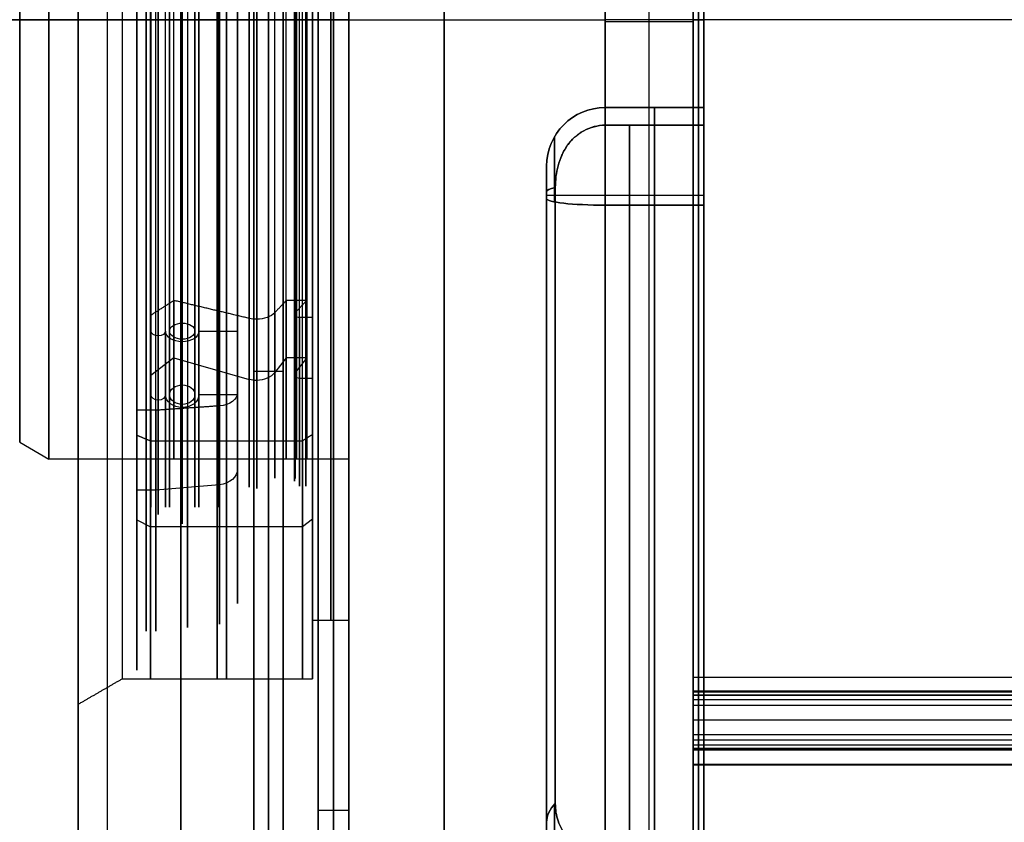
# Model space of a CAD drawing. Header units: millimetres. Extents: x -105 to 152, y -114 to 65.
# Tile 78 of 256: x -50 to -16, y -27 to 0. Entities that reach past the tile are written whole.
import ezdxf

# ---------------------------------------------------------------- set-up
doc = ezdxf.new("R2010")
doc.units = ezdxf.units.MM
doc.layers.add('Layer 01', color=18, linetype='Continuous', true_color=0x000000)

# ---------------------------------------------------------------- blocks, each defined once
blk = doc.blocks.new('Block 02')
at = {"layer": 'Layer 01'}
for p, q in [((-41.424, 55, 64.5), (-41.424, -31, 64.5)), ((-35.424, 55, 65), (-35.424, -31.5, 65)), ((-35.424, -55, -65), (-35.424, 31.5, -65)), ((-41.424, -55, -64.5), (-41.424, 31, -64.5)), ((-49.924, 0, 14.423), (-49.924, 0, 14.3)), ((-49.924, 0, -14.3), (-49.924, 0, -14.423)), ((-47.924, 0, -54), (-46.924, 0, -55)), ((-46.424, 0, 22.5), (-47.924, 0, 23.366)), ((-47.924, 0, 54), (-47.924, 0, 23.366)), ((-47.924, 0, -23.366), (-47.924, 0, -54)), ((-46.424, 0, -22.5), (-47.924, 0, -23.366)), ((-47.924, 0, 54), (-46.924, 0, 55)), ((-41.924, 0, -55), (-46.924, 0, -55)), ((-41.924, 0, 55), (-46.924, 0, 55)), ((-46.424, 0, 22.5), (-39.924, 0, 22.5)), ((-46.424, 0, -22.5), (-39.924, 0, -22.5)), ((-41.924, 0, 64), (-41.924, 0, 55)), ((-41.924, 0, -55), (-41.924, 0, -64)), ((-40.924, 0, -65), (-29.924, 0, -65)), ((-40.924, 0, 65), (-29.924, 0, 65)), ((-39.924, 0, 20.5), (-38.679, 0, 20.5)), ((-39.924, 0, 22.5), (-39.924, 0, 20.5)), ((-39.924, 0, -20.5), (-39.924, 0, -22.5)), ((-39.924, 0, -20.5), (-38.679, 0, -20.5)), ((-39.724, 0, -27), (-38.679, 0, -27)), ((-38.679, 0, 36), (-39.724, 0, 36)), ((-38.679, 0, -36), (-39.724, 0, -36)), ((-39.724, 0, 36), (-39.724, 0, 27)), ((-39.724, 0, -27), (-39.724, 0, -36)), ((-39.724, 0, 27), (-38.679, 0, 27)), ((-38.679, 0, -20.5), (-38.679, 0, -15)), ((-38.679, 0, 15), (-38.679, 0, 20.5)), ((-38.679, 0, -36), (-38.679, 0, -27)), ((-38.679, 0, 27), (-38.679, 0, 36)), ((-26.554, 0, -61.5), (-26.924, 0, -61.5)), ((-26.554, 0, 61.5), (-26.924, 0, 61.5)), ((-26.924, 0, 62), (-26.924, 0, 61.5)), ((-26.924, 0, -61.5), (-26.924, 0, -62)), ((-26.554, 0, -61.63), (-26.554, 0, -61.5)), ((-26.554, 0, 61.5), (-26.554, 0, 61.63)), ((-29.924, -3, -49.888), (-26.554, -3, -49.888)), ((-29.924, -3, 49.888), (-26.554, -3, 49.888)), ((-28.239, -3, -54.169), (-28.239, -3, -45.607)), ((-28.239, -3, 45.607), (-28.239, -3, 54.169)), ((-26.554, -35.273, -45.41), (-26.554, -3.006, -45.41)), ((-26.554, -35.273, 45.41), (-26.554, -3.006, 45.41)), ((-31.924, -32.222, -45.188), (-31.924, -5.092, -45.188)), ((-31.924, -32.222, 45.188), (-31.924, -5.092, 45.188)), ((-26.554, -6, -57.169), (-29.924, -6, -57.169)), ((-26.554, -6, 57.169), (-29.924, -6, 57.169)), ((-41.924, -12, -64), (-40.924, -12, -65)), ((-49.924, -14.423), (-49.924, -14.3)), ((-49.924, -14.423), (-48.924, -15)), ((-38.679, -15), (-48.924, -15)), ((-38.679, -20.5), (-38.679, -15)), ((-31.924, -20.03, -40.296), (-31.924, -20.03, -51.759)), ((-31.924, -20.03, 51.759), (-31.924, -20.03, 40.296)), ((-26.554, -20.065, -53.886), (-26.554, -20.065, -39.105)), ((-26.554, -20.065, 39.105), (-26.554, -20.065, 53.886)), ((-39.924, -22.5), (-39.924, -20.5)), ((98.576, -22.923, -63.996), (-26.924, -22.923, -63.996)), ((-26.924, -22.924, -63.947), (-26.924, -24.933, -63.947)), ((-26.924, -22.925, 63.979), (98.576, -22.925, 63.979)), ((-26.924, -22.925, 63.947), (-26.924, -24.933, 63.947)), ((-47.924, -23.366), (-47.924, -54)), ((-26.924, -23.901, -63.427), (98.576, -23.901, -63.427)), ((-26.924, -23.901, 63.427), (98.576, -23.901, 63.427)), ((-26.924, -23.948, -63.425), (-26.924, -23.948, -64.426)), ((-26.924, -23.949, 64.426), (-26.924, -23.949, 63.425)), ((98.576, -25.424, 64.353), (-26.924, -25.424, 64.353)), ((-39.724, -27), (-39.724, -36)), ((-38.679, -36), (-38.679, -27))]:
    blk.add_line(p, q, dxfattribs=at)
at = {"layer": 'Layer 01', "extrusion": (1, -3.43217e-14, 2.06287e-15)}
for start, end in [(270, 90), (90, 270)]:
    blk.add_arc((0, 0, -26.924), 62, start, end, dxfattribs=at)
at = {"layer": 'Layer 01', "extrusion": (-1, 0, 0)}
for centre, radius, start, end in [((0, 0, 26.554), 61.63, 90, 270), ((0, 0, 26.739), 61.5, 180, 0), ((0, 0, 26.739), 61.5, 0, 180), ((0, 0, 26.554), 61.5, 180, 0), ((0, 0, 44.424), 55, 180, 0), ((0, 0, 44.424), 55, 0, 180), ((0, 0, 39.201), 36, 0, 180), ((0, 0, 39.201), 36, 180, 360), ((0, 0, 38.679), 36, 0, 180), ((0, 0, 38.679), 36, 180, 0), ((0, 0, 38.679), 27, 180, 0), ((0, 0, 38.679), 20.5, 0, 180), ((0, 0, 38.679), 20.5, 180, 0), ((0, 0, 43.801), 15, 90, 270), ((0, 0, 38.679), 15, 90, 270), ((0, 0, 48.924), 15, 270, 90), ((0, 0, 43.801), 15, 270, 90), ((0, 0, 38.679), 15, 270, 90), ((0, 0, 26.554), 61.63, 270, 90), ((6, -54.169, 29.924), 3, 180, 276.3206), ((6, -45.607, 29.924), 3, 143.0619, 180), ((6, 54.169, 29.924), 3, 83.6794, 180), ((6, 45.607, 29.924), 3, 180, 216.9381), ((6, -54.169, 28.239), 3, 180, 276.3206), ((6, -45.607, 28.239), 3, 143.0619, 180), ((6, 45.607, 28.239), 3, 180, 216.9381), ((6, 54.169, 28.239), 3, 83.6794, 180), ((6, -54.169, 26.554), 3, 180, 276.3206), ((6, -45.607, 26.554), 3, 143.0619, 180), ((6, 45.607, 26.554), 3, 180, 216.9381), ((6, 54.169, 26.554), 3, 83.6794, 180), ((0, 0, 29.091), 43.952, 274.701, 310.299), ((0, 0, 29.091), 43.952, 49.701, 85.299), ((6, -54.169, 31.656), 2, 180, 276.3206), ((6, -45.607, 31.656), 2, 97.4947, 180), ((6, 54.169, 31.656), 2, 83.6794, 180), ((6, 45.607, 31.656), 2, 180, 262.5053), ((0, 0, 31.924), 55.5, 276.3206, 308.6794), ((0, 0, 28.239), 57.5, 276.3206, 308.6794), ((0, 0, 28.239), 57.5, 51.3206, 83.6794), ((0, 0, 26.554), 57.5, 276.3206, 308.6794), ((0, 0, 26.554), 57.5, 51.3206, 83.6794), ((28.006, -36.492, 31.656), 2, 45, 127.5053), ((28.006, 36.492, 31.656), 2, 232.4947, 315)]:
    blk.add_arc(centre, radius, start, end, dxfattribs=at)
at = {"layer": 'Layer 01', "extrusion": (1, 2.88839e-17, 1.06159e-30)}
blk.add_arc((0, 0, -26.924), 61.5, 180, 0, dxfattribs=at)
at = {"layer": 'Layer 01', "extrusion": (1, -2.88839e-17, 1.06416e-30)}
blk.add_arc((0, 0, -26.924), 61.5, 0, 180, dxfattribs=at)
at = {"layer": 'Layer 01', "extrusion": (1, 0, 0)}
for centre, radius, start, end in [((0, 0, -26.554), 61.5, 0, 180), ((0, 0, -38.679), 27, 0, 180), ((0, 0, -48.924), 15, 270, 90), ((0, 0, -26.554), 43.952, 229.701, 265.299), ((0, 0, -26.554), 43.952, 94.701, 130.299)]:
    blk.add_arc(centre, radius, start, end, dxfattribs=at)
at = {"layer": 'Layer 01', "extrusion": (1, 2.0434e-46, 1.08945e-30)}
blk.add_arc((0, 0, -46.924), 55, 180, 0, dxfattribs=at)
at = {"layer": 'Layer 01', "extrusion": (-1, -1.37631e-46, -1.08945e-30)}
blk.add_arc((0, 0, 46.924), 55, 0, 180, dxfattribs=at)
at = {"layer": 'Layer 01', "extrusion": (-1, -9.87167e-47, -1.08945e-30)}
blk.add_arc((0, 0, 41.924), 55, 180, 0, dxfattribs=at)
at = {"layer": 'Layer 01', "extrusion": (-1, -9.77063e-48, -1.08945e-30)}
blk.add_arc((0, 0, 41.924), 55, 0, 180, dxfattribs=at)
at = {"layer": 'Layer 01', "extrusion": (1, 6.5791e-17, 1.07395e-30)}
blk.add_arc((0, 0, -47.924), 54, 180, 0, dxfattribs=at)
at = {"layer": 'Layer 01', "extrusion": (1, -6.5791e-17, 1.09682e-30)}
blk.add_arc((0, 0, -47.924), 54, 0, 180, dxfattribs=at)
at = {"layer": 'Layer 01', "extrusion": (-1, -4.56666e-17, -6.40718e-16)}
blk.add_arc((0, -435, 29.924), 500, 85.53885, 94.44411, dxfattribs=at)
at = {"layer": 'Layer 01', "extrusion": (1, -1.83188e-16, 2.35788e-15)}
blk.add_arc((0, 435, -29.924), 500, 270, 274.4425, dxfattribs=at)
at = {"layer": 'Layer 01', "extrusion": (1, 6.90805e-16, 1.01276e-30)}
blk.add_arc((0, 0, -39.724), 36, 0, 180, dxfattribs=at)
at = {"layer": 'Layer 01', "extrusion": (1, 8.88178e-16, 9.95639e-31)}
blk.add_arc((0, 0, -39.724), 36, 180, 0, dxfattribs=at)
at = {"layer": 'Layer 01', "extrusion": (1, 7.89492e-16, 1.0018e-30)}
blk.add_arc((0, 0, -39.724), 27, 180, 0, dxfattribs=at)
at = {"layer": 'Layer 01', "extrusion": (-1, -7.89492e-16, -1.00909e-30)}
blk.add_arc((0, 0, 39.724), 27, 0, 180, dxfattribs=at)
at = {"layer": 'Layer 01', "extrusion": (1, 7.70988e-16, 0)}
for start, end in [(180, 0), (0, 180)]:
    blk.add_arc((0, 0, -39.201), 27, start, end, dxfattribs=at)
at = {"layer": 'Layer 01', "extrusion": (1, 7.60231e-16, 1.00505e-30)}
blk.add_arc((0, 0, -47.924), 23.366, 0, 180, dxfattribs=at)
at = {"layer": 'Layer 01', "extrusion": (1, 9.12277e-16, 9.95914e-31)}
blk.add_arc((0, 0, -47.924), 23.366, 180, 0, dxfattribs=at)
at = {"layer": 'Layer 01', "extrusion": (1, 9.4739e-16, 9.84058e-31)}
blk.add_arc((0, 0, -46.424), 22.5, 0, 180, dxfattribs=at)
at = {"layer": 'Layer 01', "extrusion": (-1, -9.4739e-16, -9.96338e-31)}
blk.add_arc((0, 0, 46.424), 22.5, 180, 0, dxfattribs=at)
at = {"layer": 'Layer 01', "extrusion": (1, 9.25186e-16, 0)}
for start, end in [(0, 180), (180, 0)]:
    blk.add_arc((0, 0, -43.174), 22.5, start, end, dxfattribs=at)
at = {"layer": 'Layer 01', "extrusion": (-1, -9.4739e-16, -9.72221e-31)}
blk.add_arc((0, 0, 39.924), 22.5, 0, 180, dxfattribs=at)
at = {"layer": 'Layer 01', "extrusion": (-1, -9.4739e-16, -9.84269e-31)}
blk.add_arc((0, 0, 39.924), 22.5, 180, 0, dxfattribs=at)
at = {"layer": 'Layer 01', "extrusion": (-1, 7.87043e-17, -1.40431e-13)}
blk.add_arc((0, -435, 26.924), 500, 87.42685, 92.5735, dxfattribs=at)
at = {"layer": 'Layer 01', "extrusion": (1, 8.66516e-16, 9.91104e-31)}
blk.add_arc((0, 0, -39.924), 20.5, 0, 180, dxfattribs=at)
at = {"layer": 'Layer 01', "extrusion": (1, 8.66516e-16, 9.93247e-31)}
blk.add_arc((0, 0, -39.924), 20.5, 180, 0, dxfattribs=at)
at = {"layer": 'Layer 01', "extrusion": (1, 1.01545e-15, 0)}
for start, end in [(0, 180), (180, 0)]:
    blk.add_arc((0, 0, -39.301), 20.5, start, end, dxfattribs=at)
at = {"layer": 'Layer 01', "extrusion": (1, 0, 2.46329e-16)}
blk.add_arc((0, 0, -49.924), 14.423, 270, 90, dxfattribs=at)
at = {"layer": 'Layer 01', "extrusion": (1, 0, 2.48442e-16)}
blk.add_arc((0, 0, -49.924), 14.3, 270, 90, dxfattribs=at)
at = {"layer": 'Layer 01', "extrusion": (0, -1, 0)}
blk.add_arc((-50.224, -14.3), 0.3, 0, 90, dxfattribs=at)
at = {"layer": 'Layer 01', "extrusion": (1, -3.47825e-14, 1.66145e-12)}
blk.add_arc((0, -434.993, -26.924), 499.993, 90, 92.5732, dxfattribs=at)
at = {"layer": 'Layer 01', "extrusion": (-1.22465e-16, -1, 1.22465e-16)}
blk.add_arc((-50.224, 14.3), 0.3, 270, 0, dxfattribs=at)
at = {"layer": 'Layer 01', "extrusion": (1, 0, -2.48442e-16)}
blk.add_arc((0, 0, -49.924), 14.3, 90, 270, dxfattribs=at)
at = {"layer": 'Layer 01', "extrusion": (1, 0, -2.46329e-16)}
blk.add_arc((0, 0, -49.924), 14.423, 90, 270, dxfattribs=at)
at = {"layer": 'Layer 01', "extrusion": (1, 2.53638e-18, -2.28013e-15)}
blk.add_arc((0, 435, -29.924), 500, 265.53884, 270, dxfattribs=at)
at = {"layer": 'Layer 01', "extrusion": (0, -1.06581e-14, -1)}
blk.add_arc((29.924, -5, 45.607), 2, 0, 90, dxfattribs=at)
at = {"layer": 'Layer 01'}
for centre in [(-29.924, -5, -54.169), (-29.924, -5, -49.888), (-29.924, -5, 45.607), (-29.924, -5, 49.888)]:
    blk.add_arc(centre, 2, 90, 180, dxfattribs=at)
at = {"layer": 'Layer 01', "extrusion": (-6.40152e-32, -3.55271e-15, -1)}
blk.add_arc((29.924, -5, -54.169), 2, 0, 90, dxfattribs=at)
at = {"layer": 'Layer 01', "extrusion": (-1, -5.93218e-32, 6.62554e-32)}
blk.add_arc((6, -54.169, 29.924), 3, 180, 276.3206, dxfattribs=at)
at = {"layer": 'Layer 01', "extrusion": (1, -2.60717e-30, -8.70781e-31)}
blk.add_arc((-6, -45.607, -29.924), 3, 360, 36.9381, dxfattribs=at)
at = {"layer": 'Layer 01', "extrusion": (-1, -1.18225e-32, -1.32043e-32)}
blk.add_arc((6, 54.169, 29.924), 3, 83.6794, 180, dxfattribs=at)
at = {"layer": 'Layer 01', "extrusion": (-1, -1.27203e-29, 4.24851e-30)}
blk.add_arc((6, 45.607, 29.924), 3, 180, 216.9381, dxfattribs=at)
at = {"layer": 'Layer 01', "extrusion": (-1, 1.07388e-31, -1.19939e-31)}
blk.add_arc((6, -54.169, 31.924), 1, 180, 276.3206, dxfattribs=at)
at = {"layer": 'Layer 01', "extrusion": (-1, -5.38412e-30, 7.08328e-31)}
blk.add_arc((6, -45.607, 31.924), 1, 97.4947, 180, dxfattribs=at)
at = {"layer": 'Layer 01', "extrusion": (-1, -5.10924e-30, -5.70641e-30)}
blk.add_arc((6, 54.169, 31.924), 1, 83.6794, 180, dxfattribs=at)
at = {"layer": 'Layer 01', "extrusion": (-1, -2.75651e-33, 2.41762e-33)}
blk.add_arc((6, 45.607, 31.924), 1, 180, 262.5053, dxfattribs=at)
at = {"layer": 'Layer 01', "extrusion": (2.10587e-15, 0.991457, -0.130435)}
blk.add_arc((29.924, -45), 2, 360, 31.6003, dxfattribs=at)
at = {"layer": 'Layer 01', "extrusion": (1.6379e-14, 0.991457, 0.130435)}
blk.add_arc((29.924, 45), 2, 328.3997, 0, dxfattribs=at)
at = {"layer": 'Layer 01', "extrusion": (1, 6.01871e-30, 1.45305e-29)}
blk.add_arc((0, 0, -31.924), 45, 232.4947, 262.5053, dxfattribs=at)
at = {"layer": 'Layer 01', "extrusion": (1, -5.67693e-30, 1.37053e-29)}
blk.add_arc((0, 0, -31.924), 45, 97.4947, 127.5053, dxfattribs=at)
at = {"layer": 'Layer 01', "extrusion": (-1.08945e-30, 1, 0)}
blk.add_arc((29.924, -55.169, -6), 2, 270, 0, dxfattribs=at)
at = {"layer": 'Layer 01', "extrusion": (-1.08945e-30, -1, 0)}
blk.add_arc((-29.924, 55.169, 6), 2, 90, 180, dxfattribs=at)
at = {"layer": 'Layer 01', "extrusion": (1, 4.32266e-13, 6.57291e-13)}
blk.add_arc((0, 0, -31.627), 43.952, 232.4947, 262.5053, dxfattribs=at)
at = {"layer": 'Layer 01', "extrusion": (1, -7.06617e-13, 1.87725e-12)}
blk.add_arc((0, 0, -31.627), 43.952, 97.4947, 127.5053, dxfattribs=at)
at = {"layer": 'Layer 01', "extrusion": (2.16493e-15, 0.993921, -0.110092)}
blk.add_arc((29.924, -55.5), 2, 270, 360, dxfattribs=at)
at = {"layer": 'Layer 01', "extrusion": (-1, 3.6326e-30, 8.76988e-30)}
blk.add_arc((0, 0, 31.924), 55.5, 276.3206, 308.6794, dxfattribs=at)
at = {"layer": 'Layer 01', "extrusion": (1.22364e-15, 0.993921, 0.110092)}
blk.add_arc((29.924, 55.5), 2, 0, 90, dxfattribs=at)
at = {"layer": 'Layer 01', "extrusion": (-1, -7.837e-30, 1.89202e-29)}
blk.add_arc((0, 0, 31.924), 55.5, 51.3206, 83.6794, dxfattribs=at)
at = {"layer": 'Layer 01', "extrusion": (-1, 4.52508e-30, 1.09245e-29)}
blk.add_arc((0, 0, 29.924), 57.5, 276.3206, 308.6794, dxfattribs=at)
at = {"layer": 'Layer 01', "extrusion": (-1, 4.96704e-30, -1.19915e-29)}
blk.add_arc((0, 0, 29.924), 57.5, 51.3206, 83.6794, dxfattribs=at)
at = {"layer": 'Layer 01', "extrusion": (-1, 1.99342e-14, 3.91055e-13)}
blk.add_arc((0, 435, 26.924), 500, 272.57298, 272.91756, dxfattribs=at)
at = {"layer": 'Layer 01', "extrusion": (1, -1.34998e-12, 3.74039e-15)}
blk.add_arc((-22.423, -63.996, -26.924), 0.5, 179.9419, 267.4267, dxfattribs=at)
at = {"layer": 'Layer 01', "extrusion": (-1, 2.03071e-16, -4.23488e-15)}
blk.add_arc((0, -435, 26.924), 500, 87.08246, 87.42685, dxfattribs=at)
at = {"layer": 'Layer 01', "extrusion": (1, -2.0103e-12, 1.92964e-12)}
blk.add_arc((-22.425, 63.996, -26.924), 0.5, 92.5724, 179.9849, dxfattribs=at)
at = {"layer": 'Layer 01', "extrusion": (1, -2.72348e-14, 2.09748e-14)}
blk.add_arc((-25.424, -63.853, -26.924), 0.5, 270, 357.626, dxfattribs=at)
at = {"layer": 'Layer 01', "extrusion": (1, 1.97453e-12, 6.53056e-14)}
blk.add_arc((-25.424, 63.853, -26.924), 0.5, 2.3297, 92.9182, dxfattribs=at)
at = {"layer": 'Layer 01', "extrusion": (1, 3.99074e-14, -1.13306e-09)}
blk.add_arc((-25.424, -63.85, -26.924), 0.502, 267.0963, 270, dxfattribs=at)
at = {"layer": 'Layer 01', "extrusion": (1, -1.17319e-11, 2.17333e-10)}
blk.add_arc((-0.033, -434.394, -26.924), 499.393, 92.91733, 93.26248, dxfattribs=at)
at = {"layer": 'Layer 01', "extrusion": (-4.8669e-15, -0.793297, 0.608835)}
blk.add_arc((-29.924, -45), 2, 148.3997, 180, dxfattribs=at)
at = {"layer": 'Layer 01', "extrusion": (6.73878e-15, -0.793297, -0.608835)}
blk.add_arc((-29.924, 45), 2, 180, 211.6003, dxfattribs=at)
at = {"layer": 'Layer 01', "extrusion": (-1, -5.077e-31, -7.75148e-30)}
blk.add_arc((28.006, 36.492, 31.924), 1, 232.4947, 315, dxfattribs=at)
at = {"layer": 'Layer 01'}
for points in [[(-41.924, 55, 64), (-41.924, 12, 64), (-41.924, -31, 64)], [(-40.924, -31, 65), (-40.924, 12, 65), (-40.924, 55, 65)], [(-29.924, 0, -65), (-29.924, 27.5, -65), (-29.924, 55, -65)], [(-29.924, 55, 65), (-29.924, 0, 65), (-29.924, -55, 65)], [(-41.924, -55, -64), (-41.924, -12, -64), (-41.924, 31, -64)], [(-40.924, 31, -65), (-40.924, -12, -65), (-40.924, -55, -65)], [(-49.924, 0, 14.423), (-49.424, 0, 14.711), (-48.924, 0, 15)], [(-48.924, 0, -15), (-49.424, 0, -14.711), (-49.924, 0, -14.423)], [(-38.679, 0, -15), (-43.801, 0, -15), (-48.924, 0, -15)], [(-48.924, 0, 15), (-43.801, 0, 15), (-38.679, 0, 15)], [(113.576, 0, 65), (43.326, 0, 65), (-26.924, 0, 65)], [(98.576, 0, -65), (34.326, 0, -65), (-29.924, 0, -65)], [(-29.924, -55, -65), (-29.924, -27.5, -65), (-29.924, 0, -65)], [(-26.924, -0.074, 65), (-28.424, -0.074, 65), (-29.924, -0.074, 65)], [(-26.924, 0, 62), (-26.739, 0, 61.815), (-26.554, 0, 61.63)], [(-26.554, 0, -61.63), (-26.739, 0, -61.815), (-26.924, 0, -62)], [(-29.924, -3, -45.607), (-29.924, -3, -49.888), (-29.924, -3, -54.169)], [(-29.924, -3, -54.169), (-28.239, -3, -54.169), (-26.554, -3, -54.169)], [(-29.924, -3, -45.607), (-28.239, -3, -45.607), (-26.554, -3, -45.607)], [(-29.924, -3, 54.169), (-29.924, -3, 49.888), (-29.924, -3, 45.607)], [(-29.924, -3, 54.169), (-28.239, -3, 54.169), (-26.554, -3, 54.169)], [(-26.554, -3, 45.607), (-28.239, -3, 45.607), (-29.924, -3, 45.607)], [(-26.554, -3, -45.607), (-26.554, -3, -49.888), (-26.554, -3, -54.169)], [(-26.554, -3, 54.169), (-26.554, -3, 49.888), (-26.554, -3, 45.607)], [(-29.924, -3.602, -43.804), (-28.239, -3.602, -43.804), (-26.554, -3.602, -43.804)], [(-26.554, -3.602, 43.804), (-28.239, -3.602, 43.804), (-29.924, -3.602, 43.804)], [(-31.924, -5, -45.607), (-31.924, -5, -49.888), (-31.924, -5, -54.169)], [(-31.924, -5, 54.169), (-31.924, -5, 49.888), (-31.924, -5, 45.607)], [(-26.554, -6.33, -57.15), (-28.239, -6.33, -57.15), (-29.924, -6.33, -57.15)], [(-29.924, -6.33, 57.15), (-28.239, -6.33, 57.15), (-26.554, -6.33, 57.15)], [(-39.924, -20.5), (-39.301, -20.5), (-38.679, -20.5)], [(-47.924, -23.366), (-47.174, -22.933), (-46.424, -22.5)], [(-46.424, -22.5), (-43.174, -22.5), (-39.924, -22.5)], [(-26.924, -22.446, -64.496), (35.826, -22.446, -64.496), (98.576, -22.446, -64.496)], [(-26.924, -22.448, 64.496), (35.826, -22.448, 64.496), (98.576, -22.448, 64.496)], [(-26.924, -22.923, -63.962), (35.826, -22.923, -63.962), (98.576, -22.923, -63.962)], [(98.576, -22.923, -63.979), (35.826, -22.923, -63.979), (-26.924, -22.923, -63.979)], [(98.576, -22.924, -63.996), (35.826, -22.924, -63.996), (-26.924, -22.924, -63.996)], [(-26.924, -22.925, 63.996), (35.826, -22.925, 63.996), (98.576, -22.925, 63.996)], [(-26.924, -22.925, 63.962), (35.826, -22.925, 63.962), (98.576, -22.925, 63.962)], [(-26.924, -22.925, 63.962), (-26.924, -22.925, 63.979), (-26.924, -22.925, 63.996)], [(98.576, -22.955, 63.779), (35.826, -22.955, 63.779), (-26.924, -22.955, 63.779)], [(98.576, -23.06, 63.609), (35.826, -23.06, 63.609), (-26.924, -23.06, 63.609)], [(98.576, -23.064, -63.606), (35.826, -23.064, -63.606), (-26.924, -23.064, -63.606)], [(98.576, -23.222, 63.493), (35.826, -23.222, 63.493), (-26.924, -23.222, 63.493)], [(-26.924, -23.402, -63.451), (35.826, -23.402, -63.451), (98.576, -23.402, -63.451)], [(-26.924, -23.402, -63.451), (-26.924, -23.901, -63.427), (-26.924, -24.401, -63.403)], [(-26.924, -24.401, 63.403), (-26.924, -23.901, 63.427), (-26.924, -23.402, 63.451)], [(-26.924, -23.402, 63.451), (35.826, -23.402, 63.451), (98.576, -23.402, 63.451)], [(-26.924, -24.401, -63.403), (35.826, -24.401, -63.403), (98.576, -24.401, -63.403)], [(-26.924, -24.401, 63.403), (35.826, -24.401, 63.403), (98.576, -24.401, 63.403)], [(98.576, -24.594, -63.432), (35.826, -24.594, -63.432), (-26.924, -24.594, -63.432)], [(98.576, -24.594, 63.432), (35.826, -24.594, 63.432), (-26.924, -24.594, 63.432)], [(98.576, -24.761, -63.532), (35.826, -24.761, -63.532), (-26.924, -24.761, -63.532)], [(98.576, -24.761, 63.532), (35.826, -24.761, 63.532), (-26.924, -24.761, 63.532)], [(98.576, -24.877, -63.69), (35.826, -24.877, -63.69), (-26.924, -24.877, -63.69)], [(98.576, -24.877, 63.69), (35.826, -24.877, 63.69), (-26.924, -24.877, 63.69)], [(-26.924, -24.924, -63.873), (35.826, -24.924, -63.873), (98.576, -24.924, -63.873)], [(98.576, -24.924, 63.873), (35.826, -24.924, 63.873), (-26.924, -24.924, 63.873)], [(98.576, -25.424, -64.353), (35.826, -25.424, -64.353), (-26.924, -25.424, -64.353)], [(98.576, -25.45, 64.352), (35.826, -25.45, 64.352), (-26.924, -25.45, 64.352)], [(98.576, -25.45, -64.352), (35.826, -25.45, -64.352), (-26.924, -25.45, -64.352)], [(-38.679, -27), (-39.201, -27), (-39.724, -27)]]:
    blk.add_open_spline(points, degree=2, dxfattribs=at)
at = {"layer": 'Layer 01', "extrusion": (1, -4.58492e-17, 5.87664e-16)}
blk.add_rational_spline([(-28.424, -38.892, 63.485), (-28.424, -0.075, 66.514), (-28.424, 38.743, 63.497)], [0.99999545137, 0.996977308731, 0.999995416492], degree=2, dxfattribs=at)
at = {"layer": 'Layer 01'}
for points, knots in [([(-31.627, -5.733, -43.577), (-31.627, -5.481, -43.61), (-31.599, -5.232, -43.64), (-31.501, -4.866, -43.682), (-31.459, -4.745, -43.695), (-31.354, -4.514, -43.72), (-31.292, -4.404, -43.731), (-31.071, -4.091, -43.762), (-30.883, -3.916, -43.777), (-30.546, -3.731, -43.793), (-30.428, -3.684, -43.797), (-30.182, -3.619, -43.803), (-30.053, -3.602, -43.804), (-29.924, -3.602, -43.804)], [0, 0, 0, 0, 0.766347, 0.766347, 1.14952, 1.14952, 1.532693, 1.532693, 2.29904, 2.29904, 2.682213, 2.682213, 3.065387, 3.065387, 3.065387, 3.065387]), ([(-29.924, -3.602, 43.804), (-30.053, -3.602, 43.804), (-30.179, -3.618, 43.803), (-30.425, -3.682, 43.798), (-30.545, -3.73, 43.793), (-30.768, -3.853, 43.783), (-30.872, -3.928, 43.776), (-31.061, -4.099, 43.761), (-31.144, -4.195, 43.752), (-31.366, -4.507, 43.721), (-31.469, -4.744, 43.696), (-31.599, -5.232, 43.64), (-31.627, -5.481, 43.61), (-31.627, -5.733, 43.577)], [0, 0, 0, 0, 0.382938, 0.382938, 0.765877, 0.765877, 1.148815, 1.148815, 1.531754, 1.531754, 2.297631, 2.297631, 3.063507, 3.063507, 3.063507, 3.063507]), ([(-29.924, -28.427, -33.521), (-30.053, -28.427, -33.521), (-30.178, -28.415, -33.532), (-30.424, -28.366, -33.573), (-30.545, -28.329, -33.604), (-30.767, -28.235, -33.683), (-30.872, -28.177, -33.732), (-31.06, -28.045, -33.842), (-31.144, -27.972, -33.903), (-31.365, -27.729, -34.102), (-31.468, -27.545, -34.251), (-31.598, -27.16, -34.557), (-31.627, -26.962, -34.712), (-31.627, -26.76, -34.867)], [0, 0, 0, 0, 0.382939, 0.382939, 0.765878, 0.765878, 1.148817, 1.148817, 1.531756, 1.531756, 2.297634, 2.297634, 3.063512, 3.063512, 3.063512, 3.063512]), ([(-31.627, -26.76, 34.867), (-31.627, -26.961, 34.713), (-31.598, -27.162, 34.555), (-31.501, -27.448, 34.328), (-31.459, -27.541, 34.253), (-31.355, -27.722, 34.107), (-31.292, -27.809, 34.036), (-31.072, -28.05, 33.838), (-30.88, -28.188, 33.723), (-30.546, -28.329, 33.605), (-30.425, -28.366, 33.573), (-30.179, -28.415, 33.532), (-30.053, -28.427, 33.521), (-29.924, -28.427, 33.521)], [0, 0, 0, 0, 0.766311, 0.766311, 1.149466, 1.149466, 1.532622, 1.532622, 2.298933, 2.298933, 2.682088, 2.682088, 3.065244, 3.065244, 3.065244, 3.065244])]:
    blk.add_open_spline(points, degree=3, knots=knots, dxfattribs=at)
at = {"layer": 'Layer 01', "extrusion": (-1, 2.35572e-10, -1.40548e-13)}
blk.add_open_spline([(-26.924, -22.924, -63.996), (-26.924, -22.923, -63.985), (-26.924, -22.923, -63.973), (-26.924, -22.923, -63.962)], degree=3, dxfattribs=at)
at = {"layer": 'Layer 01', "extrusion": (-1, -1.34508e-12, 2.28379e-26)}
blk.add_open_spline([(-26.924, -22.923, -63.962), (-26.924, -22.923, -63.753), (-26.924, -23.064, -63.606), (-26.924, -23.204, -63.46), (-26.924, -23.402, -63.451)], degree=2, knots=[0, 0, 0, 0.412611, 0.412611, 0.8122118, 0.8122118, 0.8122118], dxfattribs=at)
at = {"layer": 'Layer 01', "extrusion": (-1, -1.72575e-12, 3.52049e-12)}
blk.add_open_spline([(-26.924, -23.402, 63.451), (-26.924, -23.344, 63.454), (-26.924, -23.282, 63.467), (-26.924, -23.163, 63.52), (-26.924, -23.106, 63.559), (-26.924, -23.014, 63.658), (-26.924, -22.978, 63.718), (-26.924, -22.933, 63.84), (-26.924, -22.924, 63.904), (-26.924, -22.925, 63.962)], degree=3, knots=[-0.7783499, -0.7783499, -0.7783499, -0.7783499, -0.5837624, -0.5837624, -0.3891749, -0.3891749, -0.1945875, -0.1945875, 0, 0, 0, 0], dxfattribs=at)
at = {"layer": 'Layer 01', "extrusion": (1, -1.12985e-13, 6.54565e-14)}
blk.add_open_spline([(-26.924, -24.401, -63.403), (-26.924, -24.503, -63.398), (-26.924, -24.594, -63.432), (-26.924, -24.689, -63.467), (-26.924, -24.761, -63.532), (-26.924, -24.836, -63.6), (-26.924, -24.877, -63.69), (-26.924, -24.921, -63.783), (-26.924, -24.924, -63.873)], degree=2, knots=[-0.7911143, -0.7911143, -0.7911143, -0.5916042, -0.5916042, -0.3926409, -0.3926409, -0.1932404, -0.1932404, 0, 0, 0], dxfattribs=at)
at = {"layer": 'Layer 01', "extrusion": (-1, 2.70066e-12, 8.64236e-13)}
blk.add_open_spline([(-26.924, -24.924, 63.873), (-26.924, -24.921, 63.781), (-26.924, -24.877, 63.69), (-26.924, -24.833, 63.597), (-26.924, -24.761, 63.532), (-26.924, -24.685, 63.465), (-26.924, -24.594, 63.432), (-26.924, -24.501, 63.398), (-26.924, -24.401, 63.403)], degree=2, knots=[-0.7907428, -0.7907428, -0.7907428, -0.5976871, -0.5976871, -0.3982895, -0.3982895, -0.19933, -0.19933, 0, 0, 0], dxfattribs=at)
blk = doc.blocks.new('Block 01')
at = {"layer": 'Layer 01'}
for p, q in [((-45.92, 17.077, 14.184), (-45.459, 17.309, 14.376)), ((-40.268, 17.309, 14.376), (-45.459, 17.309, 14.376)), ((-39.924, 17.046, 14.158), (-40.268, 17.309, 14.376)), ((-45.92, 16.055, 13.334), (-45.92, 17.077, 14.184)), ((-39.924, 12.246, 10.171), (-39.924, 17.046, 14.158)), ((-45.278, 16.055, 13.334), (-45.92, 16.055, 13.334)), ((-43.097, 15.873, 13.184), (-45.278, 16.055, 13.334)), ((-42.482, 12.8, 10.631), (-42.482, 15.33, 12.732)), ((-45.92, 13.334, -16.055), (-45.92, 14.184, -17.077)), ((-39.924, 14.158, -17.046), (-39.924, 10.171, -12.246)), ((-45.439, 12.142, 10.085), (-45.439, 12.8, 10.631)), ((-42.482, 12.8, 10.631), (-43.8, 12.8, 10.631)), ((-42.482, 10.631, -12.8), (-42.482, 12.732, -15.33)), ((-44.655, 11.539, 9.584), (-45.439, 12.142, 10.085)), ((-44.655, 11.539, 9.584), (-42.08, 12.278, 10.197)), ((-39.924, 12.246, 10.171), (-40.369, 12.246, 10.171)), ((-40.819, 11.539, 9.584), (-41.211, 12.043, 10.002)), ((-40.121, 11.539, 9.584), (-40.516, 12.047, 10.006)), ((-40.121, 11.539, 9.584), (-40.819, 11.539, 9.584)), ((-45.439, 10.085, -12.142), (-45.439, 10.631, -12.8)), ((-45.439, -10.631, 12.8), (-45.439, -10.085, 12.142)), ((-39.924, -10.171, 12.246), (-39.924, -14.158, 17.046)), ((-42.482, -12.732, 15.33), (-42.482, -10.631, 12.8)), ((-44.655, -11.539, -9.584), (-45.439, -12.142, -10.085)), ((-44.655, -11.539, -9.584), (-42.08, -12.278, -10.197)), ((-40.819, -11.539, -9.584), (-41.211, -12.043, -10.002)), ((-40.121, -11.539, -9.584), (-40.819, -11.539, -9.584)), ((-40.121, -11.539, -9.584), (-40.516, -12.047, -10.006)), ((-45.439, -12.8, -10.631), (-45.439, -12.142, -10.085)), ((-39.924, -12.246, -10.171), (-40.369, -12.246, -10.171)), ((-39.924, -17.046, -14.158), (-39.924, -12.246, -10.171)), ((-42.482, -12.8, -10.631), (-43.8, -12.8, -10.631)), ((-42.482, -15.33, -12.732), (-42.482, -12.8, -10.631)), ((-45.92, -14.184, 17.077), (-45.92, -13.334, 16.055)), ((-43.097, -13.184, 15.873), (-45.278, -13.334, 16.055)), ((-45.278, -16.055, -13.334), (-45.92, -16.055, -13.334)), ((-45.92, -17.077, -14.184), (-45.92, -16.055, -13.334)), ((-43.097, -15.873, -13.184), (-45.278, -16.055, -13.334)), ((-45.92, -17.077, -14.184), (-45.459, -17.309, -14.376)), ((-39.924, -17.046, -14.158), (-40.268, -17.309, -14.376)), ((-40.268, -17.309, -14.376), (-45.459, -17.309, -14.376))]:
    blk.add_line(p, q, dxfattribs=at)
at = {"layer": 'Layer 01', "extrusion": (-1, 9.37041e-17, 7.78253e-17)}
for centre, radius, start, end in [((0, 0, 42.863), 22.5, 50.2889, 230.2889), ((0, 0, 45.599), 20.87, 50.2889, 230.2889), ((0, 0, 39.924), 22.159, 50.2889, 230.2889), ((0, 0, 44.94), 16.639, 50.2889, 230.2889), ((0, 0, 43.8), 16.639, 50.2889, 230.2889), ((0, 0, 43.141), 16.639, 50.2889, 230.2889), ((0, 0, 42.482), 16.639, 50.2889, 230.2889), ((0, 0, 44.37), 17.071, 50.2889, 230.2889), ((0, 0, 41.829), 16.006, 50.2889, 230.2889), ((0, 0, 40.147), 15.919, 50.2889, 230.2889), ((0, 0, 41.211), 15.655, 50.2889, 230.2889), ((0, 0, 44.655), 15, 50.2889, 230.2889), ((0, 0, 44.37), 16.208, 50.2889, 230.2889), ((0, 0, 40.819), 15, 50.2889, 230.2889), ((0, 0, 40.47), 15, 50.2889, 230.2889), ((0, 0, 42.863), 22.5, 230.2889, 50.2889), ((0, 0, 45.599), 20.87, 230.2889, 50.2889), ((0, 0, 44.37), 17.071, 230.2889, 50.2889), ((0, 0, 43.141), 16.639, 230.2889, 50.2889), ((0, 0, 42.482), 16.639, 230.2889, 50.2889), ((0, 0, 41.829), 16.006, 230.2889, 50.2889), ((0, 0, 40.147), 15.919, 230.2889, 50.2889), ((0, 0, 40.47), 15, 230.2889, 50.2889)]:
    blk.add_arc(centre, radius, start, end, dxfattribs=at)
at = {"layer": 'Layer 01', "extrusion": (1, -1.95954e-16, 4.52867e-17)}
blk.add_arc((0, 0, -45.92), 22.199, 309.7111, 129.7111, dxfattribs=at)
at = {"layer": 'Layer 01', "extrusion": (-1, 1.94588e-16, -4.3642e-17)}
blk.add_arc((0, 0, 45.459), 22.5, 50.2889, 230.2889, dxfattribs=at)
at = {"layer": 'Layer 01', "extrusion": (-1, 3.96356e-16, -2.86577e-16)}
blk.add_arc((0, 0, 40.268), 22.5, 50.2889, 230.2889, dxfattribs=at)
at = {"layer": 'Layer 01', "extrusion": (1, -9.37041e-17, -7.78253e-17)}
for centre, radius, start, end in [((0, 0, -43.097), 20.634, 309.7111, 129.7111), ((0, 0, -45.439), 16.639, 309.7111, 129.7111), ((0, 0, -42.08), 15.96, 309.7111, 129.7111), ((0, 0, -39.924), 15.919, 309.7111, 129.7111), ((0, 0, -40.516), 15.66, 309.7111, 129.7111), ((0, 0, -44.94), 16.639, 129.7111, 309.7111), ((0, 0, -43.8), 16.639, 129.7111, 309.7111), ((0, 0, -44.37), 16.208, 129.7111, 309.7111), ((0, 0, -42.08), 15.96, 129.7111, 309.7111), ((0, 0, -40.516), 15.66, 129.7111, 309.7111), ((0, 0, -44.655), 15, 129.7111, 309.7111), ((0, 0, -40.819), 15, 129.7111, 309.7111)]:
    blk.add_arc(centre, radius, start, end, dxfattribs=at)
at = {"layer": 'Layer 01', "extrusion": (-1, 3.21512e-16, -1.96462e-16)}
blk.add_arc((0, 0, 42.482), 19.928, 50.2889, 230.2889, dxfattribs=at)
at = {"layer": 'Layer 01', "extrusion": (-1, 2.02466e-16, -5.31268e-17)}
blk.add_arc((0, 0, 45.92), 20.87, 50.2889, 230.2889, dxfattribs=at)
at = {"layer": 'Layer 01', "extrusion": (-1, 3.11227e-16, -1.84079e-16)}
blk.add_arc((0, 0, 45.278), 20.87, 50.2889, 230.2889, dxfattribs=at)
at = {"layer": 'Layer 01', "extrusion": (-1, -3.8192e-17, 2.36632e-16)}
blk.add_arc((0, 0, 44.37), 17.21, 50.2889, 230.2889, dxfattribs=at)
at = {"layer": 'Layer 01', "extrusion": (-1, 2.37513e-16, -9.53248e-17)}
blk.add_arc((0, 0, 45.439), 15.784, 50.2889, 230.2889, dxfattribs=at)
at = {"layer": 'Layer 01', "extrusion": (-1, -4.0697e-17, 2.39648e-16)}
blk.add_arc((0, 0, 45.19), 16.889, 50.2889, 230.2889, dxfattribs=at)
at = {"layer": 'Layer 01', "extrusion": (-1, 1.01795e-16, 6.80837e-17)}
for centre, radius, start, end in [((0, 0, 40.54), 15.748, 50.2889, 230.2889), ((0, 0, 44.802), 16.639, 50.2889, 230.2889), ((0, 0, 43.938), 16.639, 50.2889, 230.2889), ((0, 0, 44.188), 20.752, 230.2889, 50.2889), ((0, 0, 43.8), 16.639, 220.2889, 230.2889), ((0, 0, 44.802), 16.639, 230.2889, 50.2889), ((0, 0, 43.938), 16.639, 230.2889, 50.2889), ((0, 0, 43.8), 16.639, 230.2889, 246.1712), ((0, 0, 40.54), 15.748, 230.2889, 50.2889)]:
    blk.add_arc(centre, radius, start, end, dxfattribs=at)
at = {"layer": 'Layer 01', "extrusion": (-1, -4.88844e-17, 2.49506e-16)}
blk.add_arc((0, 0, 40.369), 15.919, 50.2889, 230.2889, dxfattribs=at)
at = {"layer": 'Layer 01', "extrusion": (-1.26634e-17, -0.638917, 0.769276)}
for centre, radius, start, end in [((-43.195, 19.928), 0.713, 0, 82.15), ((-44.37, 16.639), 0.57, 90, 180), ((-44.37, 16.639), 0.432, 90, 270), ((-44.37, 16.639), 0.57, 0, 90), ((-44.37, 16.639), 0.432, 270, 90), ((-45.19, 16.639), 0.249, 90, 180), ((-45.19, 16.639), 0.249, 0, 90), ((-41.829, 15.286), 0.72, 90, 110.4503), ((-41.829, 15.286), 0.72, 30.8863, 90), ((-40.369, 15.748), 0.171, 90, 210.8863)]:
    blk.add_arc(centre, radius, start, end, dxfattribs=at)
at = {"layer": 'Layer 01', "extrusion": (-1, 2.4503e-16, -1.04376e-16)}
blk.add_arc((0, 0, 40.121), 15, 50.2889, 230.2889, dxfattribs=at)
at = {"layer": 'Layer 01', "extrusion": (1, 8.54588e-18, -2.00937e-16)}
blk.add_arc((0, 0, -45.92), 22.199, 129.7111, 309.7111, dxfattribs=at)
at = {"layer": 'Layer 01', "extrusion": (1, -1.94588e-16, 4.3642e-17)}
for centre in [(0, 0, -45.459), (0, 0, -40.268)]:
    blk.add_arc(centre, 22.5, 129.7111, 309.7111, dxfattribs=at)
at = {"layer": 'Layer 01', "extrusion": (-1, 1.96141e-16, -4.55116e-17)}
blk.add_arc((0, 0, 39.924), 22.159, 230.2889, 50.2889, dxfattribs=at)
at = {"layer": 'Layer 01', "extrusion": (1, -2.02466e-16, 5.31268e-17)}
blk.add_arc((0, 0, -45.92), 20.87, 129.7111, 309.7111, dxfattribs=at)
at = {"layer": 'Layer 01', "extrusion": (1, -3.11227e-16, 1.84079e-16)}
blk.add_arc((0, 0, -45.278), 20.87, 129.7111, 309.7111, dxfattribs=at)
at = {"layer": 'Layer 01', "extrusion": (-8.83928e-15, -0.769276, -0.638917)}
blk.add_arc((-43.195, -19.928), 0.713, 277.85, 360, dxfattribs=at)
at = {"layer": 'Layer 01', "extrusion": (1, 1.63018e-17, -2.10276e-16)}
blk.add_arc((0, 0, -43.097), 20.634, 129.7111, 309.7111, dxfattribs=at)
at = {"layer": 'Layer 01', "extrusion": (-1, 2.07608e-16, -5.93183e-17)}
blk.add_arc((0, 0, 42.482), 19.928, 230.2889, 50.2889, dxfattribs=at)
at = {"layer": 'Layer 01', "extrusion": (5.3958e-15, 0.769276, 0.638917)}
blk.add_arc((45.19, -16.639), 0.249, 270, 0, dxfattribs=at)
at = {"layer": 'Layer 01', "extrusion": (1.00267e-14, 0.769276, 0.638917)}
blk.add_arc((45.19, -16.639), 0.249, 180, 270, dxfattribs=at)
at = {"layer": 'Layer 01', "extrusion": (-1, 2.28105e-16, -8.39977e-17)}
blk.add_arc((0, 0, 45.19), 16.889, 230.2889, 50.2889, dxfattribs=at)
at = {"layer": 'Layer 01', "extrusion": (5.15939e-15, 0.769276, 0.638917)}
blk.add_arc((44.37, -16.639), 0.57, 270, 0, dxfattribs=at)
at = {"layer": 'Layer 01', "extrusion": (1.21808e-16, 0.769276, 0.638917)}
for start, end in [(270, 90), (90, 270)]:
    blk.add_arc((44.37, -16.639), 0.432, start, end, dxfattribs=at)
at = {"layer": 'Layer 01', "extrusion": (2.84256e-15, 0.769276, 0.638917)}
blk.add_arc((44.37, -16.639), 0.57, 180, 270, dxfattribs=at)
at = {"layer": 'Layer 01', "extrusion": (-1, 2.256e-16, -8.09816e-17)}
blk.add_arc((0, 0, 44.37), 17.21, 230.2889, 50.2889, dxfattribs=at)
at = {"layer": 'Layer 01', "extrusion": (1, 3.15545e-16, -5.70573e-16)}
blk.add_arc((0, 0, -45.439), 16.639, 129.7111, 309.7111, dxfattribs=at)
at = {"layer": 'Layer 01', "extrusion": (2.49941e-15, -0.769276, -0.638917)}
blk.add_arc((-41.829, -15.286), 0.72, 249.5497, 270, dxfattribs=at)
at = {"layer": 'Layer 01', "extrusion": (-4.70767e-17, -0.769276, -0.638917)}
blk.add_arc((-41.829, -15.286), 0.72, 270, 329.1137, dxfattribs=at)
at = {"layer": 'Layer 01', "extrusion": (-9.49247e-15, -0.769276, -0.638917)}
blk.add_arc((-40.369, -15.748), 0.171, 149.1137, 270, dxfattribs=at)
at = {"layer": 'Layer 01', "extrusion": (1, 4.88844e-17, -2.49506e-16)}
blk.add_arc((0, 0, -40.369), 15.919, 129.7111, 309.7111, dxfattribs=at)
at = {"layer": 'Layer 01', "extrusion": (-1, 3.78881e-16, -2.65536e-16)}
blk.add_arc((0, 0, 39.924), 15.919, 230.2889, 50.2889, dxfattribs=at)
at = {"layer": 'Layer 01', "extrusion": (1, 5.01047e-17, -2.50975e-16)}
blk.add_arc((0, 0, -45.439), 15.784, 129.7111, 309.7111, dxfattribs=at)
at = {"layer": 'Layer 01', "extrusion": (1, 1.96282e-16, -4.26977e-16)}
blk.add_arc((0, 0, -41.211), 15.655, 129.7111, 309.7111, dxfattribs=at)
at = {"layer": 'Layer 01', "extrusion": (-1, -2.08948e-16, 4.42227e-16)}
blk.add_arc((0, 0, 40.121), 15, 230.2889, 50.2889, dxfattribs=at)
at = {"layer": 'Layer 01', "extrusion": (-3.02637e-15, -0.769276, -0.638917)}
blk.add_arc((-41.829, 15.286), 0.72, 30.8863, 90, dxfattribs=at)
at = {"layer": 'Layer 01', "extrusion": (-6.3254e-15, -0.769276, -0.638917)}
blk.add_arc((-40.369, 15.748), 0.171, 90, 210.8863, dxfattribs=at)
at = {"layer": 'Layer 01', "extrusion": (-1.21808e-16, -0.769276, -0.638917)}
for start, end in [(90, 270), (270, 90)]:
    blk.add_arc((-44.37, 16.639), 0.432, start, end, dxfattribs=at)
at = {"layer": 'Layer 01', "extrusion": (-2.54214e-15, -0.769276, -0.638917)}
blk.add_arc((-41.829, 15.286), 0.72, 90, 110.4503, dxfattribs=at)
at = {"layer": 'Layer 01', "extrusion": (-1.66881e-16, -0.769276, -0.638917)}
blk.add_arc((-45.19, 16.639), 0.249, 90, 180, dxfattribs=at)
at = {"layer": 'Layer 01', "extrusion": (9.28184e-16, -0.769276, -0.638917)}
blk.add_arc((-45.19, 16.639), 0.249, 360, 90, dxfattribs=at)
at = {"layer": 'Layer 01', "extrusion": (2.92041e-15, -0.769276, -0.638917)}
blk.add_arc((-44.37, 16.639), 0.57, 90, 180, dxfattribs=at)
at = {"layer": 'Layer 01', "extrusion": (0, -0.769276, -0.638917)}
blk.add_arc((-44.37, 16.639), 0.57, 0, 90, dxfattribs=at)
at = {"layer": 'Layer 01', "extrusion": (1.26634e-17, 0.638917, -0.769276)}
for centre, radius, start, end in [((41.829, -15.286), 0.72, 210.8863, 270), ((40.369, -15.748), 0.171, 270, 30.8863), ((41.829, -15.286), 0.72, 270, 290.4503), ((44.37, -16.639), 0.432, 270, 90), ((44.37, -16.639), 0.432, 90, 270), ((45.19, -16.639), 0.249, 270, 360), ((45.19, -16.639), 0.249, 180, 270), ((44.37, -16.639), 0.57, 270, 360), ((44.37, -16.639), 0.57, 180, 270), ((43.195, -19.928), 0.713, 180, 262.15)]:
    blk.add_arc(centre, radius, start, end, dxfattribs=at)
at = {"layer": 'Layer 01', "extrusion": (9.13242e-16, -0.769276, -0.638917)}
blk.add_arc((-43.195, 19.928), 0.713, 0, 82.15, dxfattribs=at)
at = {"layer": 'Layer 01'}
for points in [[(-45.459, 14.376, -17.309), (-45.689, 14.28, -17.193), (-45.92, 14.184, -17.077)], [(-40.268, 14.376, -17.309), (-42.863, 14.376, -17.309), (-45.459, 14.376, -17.309)], [(-39.924, 14.158, -17.046), (-40.096, 14.267, -17.178), (-40.268, 14.376, -17.309)], [(-45.92, 13.334, -16.055), (-45.599, 13.334, -16.055), (-45.278, 13.334, -16.055)], [(-45.278, 13.334, -16.055), (-44.188, 13.259, -15.964), (-43.097, 13.184, -15.873)], [(-42.482, 10.631, -12.8), (-43.141, 10.631, -12.8), (-43.8, 10.631, -12.8)], [(-44.655, 9.584, -11.539), (-43.368, 9.891, -11.908), (-42.08, 10.197, -12.278)], [(-40.369, 10.171, -12.246), (-40.147, 10.171, -12.246), (-39.924, 10.171, -12.246)], [(-45.439, 10.085, -12.142), (-45.047, 9.834, -11.841), (-44.655, 9.584, -11.539)], [(-41.211, 10.002, -12.043), (-41.015, 9.793, -11.791), (-40.819, 9.584, -11.539)], [(-40.121, 9.584, -11.539), (-40.319, 9.795, -11.793), (-40.516, 10.006, -12.047)], [(-40.819, 9.584, -11.539), (-40.47, 9.584, -11.539), (-40.121, 9.584, -11.539)], [(-44.655, -9.584, 11.539), (-45.047, -9.834, 11.841), (-45.439, -10.085, 12.142)], [(-42.08, -10.197, 12.278), (-43.368, -9.891, 11.908), (-44.655, -9.584, 11.539)], [(-40.819, -9.584, 11.539), (-41.015, -9.793, 11.791), (-41.211, -10.002, 12.043)], [(-40.121, -9.584, 11.539), (-40.47, -9.584, 11.539), (-40.819, -9.584, 11.539)], [(-40.516, -10.006, 12.047), (-40.319, -9.795, 11.793), (-40.121, -9.584, 11.539)], [(-39.924, -10.171, 12.246), (-40.147, -10.171, 12.246), (-40.369, -10.171, 12.246)], [(-43.8, -10.631, 12.8), (-43.141, -10.631, 12.8), (-42.482, -10.631, 12.8)], [(-45.278, -13.334, 16.055), (-45.599, -13.334, 16.055), (-45.92, -13.334, 16.055)], [(-43.097, -13.184, 15.873), (-44.188, -13.259, 15.964), (-45.278, -13.334, 16.055)], [(-45.92, -14.184, 17.077), (-45.689, -14.28, 17.193), (-45.459, -14.376, 17.309)], [(-45.459, -14.376, 17.309), (-42.863, -14.376, 17.309), (-40.268, -14.376, 17.309)], [(-40.268, -14.376, 17.309), (-40.096, -14.267, 17.178), (-39.924, -14.158, 17.046)]]:
    blk.add_open_spline(points, degree=2, dxfattribs=at)

msp = doc.modelspace()

# ---------------------------------------------------------------- block references
at = {"layer": 'Layer 01'}
for name in ['Block 02', 'Block 01']:
    msp.add_blockref(name, (0, 0), dxfattribs=at)

doc.saveas('drawing.dxf')
